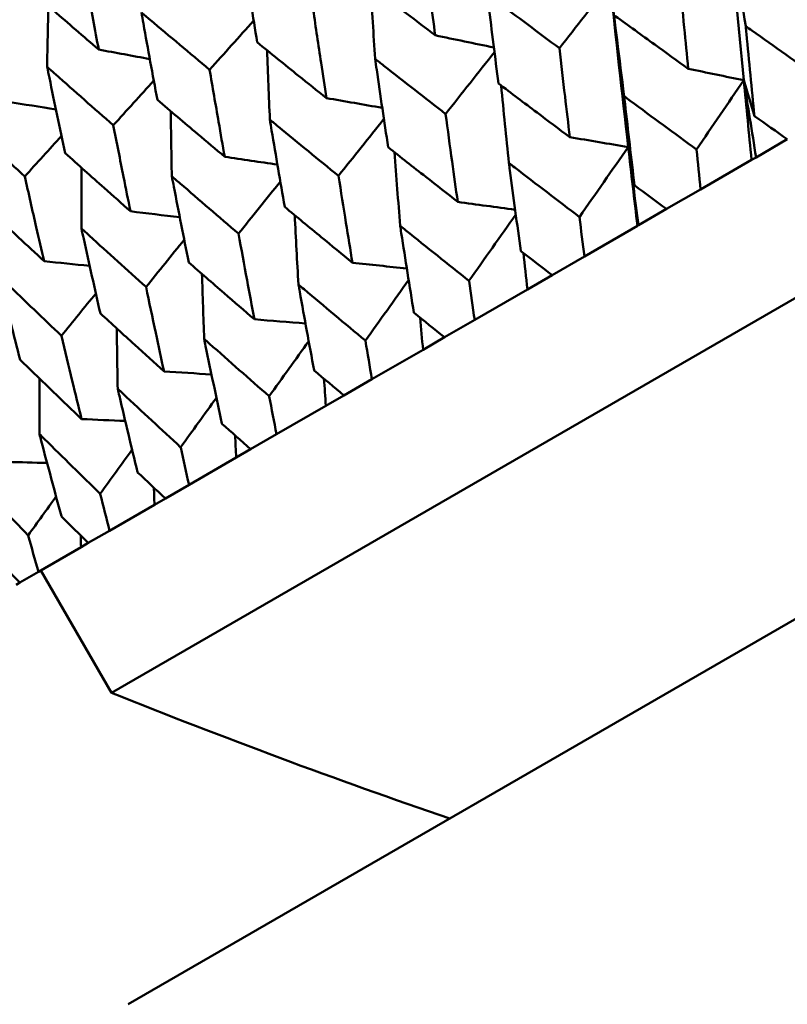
# Model space of a CAD drawing. Header units: millimetres. Extents: x 188 to 1913, y 148 to 2839.
# Tile 77 of 211: x 646.78 to 652.22, y 434.52 to 441.49. Entities that reach past the tile are written whole.
import ezdxf

# ---------------------------------------------------------------- set-up
doc = ezdxf.new("R2010")
doc.units = ezdxf.units.MM
doc.header["$LTSCALE"] = 10
doc.layers.add('Widoczne (ISO)', color=7, linetype='Continuous', lineweight=50)

msp = doc.modelspace()

# ---------------------------------------------------------------- linework, layer by layer
at = {"layer": 'Widoczne (ISO)'}
for p, q in [((678.6103, 454.728), (647.4334, 436.728)), ((680.4601, 453.524), (647.5519, 434.5245)), ((652.2152, 440.6435), (651.9944, 440.516)), ((651.9944, 440.516), (651.9626, 440.4977)), ((651.9626, 440.4977), (651.6021, 440.2895)), ((651.3614, 440.1506), (651.6021, 440.2895)), ((651.3614, 440.1506), (651.163, 440.036)), ((651.155, 440.0314), (650.7794, 439.8146)), ((651.163, 440.036), (651.155, 440.0314)), ((650.5518, 439.6831), (650.7794, 439.8146)), ((650.5518, 439.6831), (650.3764, 439.5819)), ((650.3764, 439.5819), (650.0031, 439.3664)), ((649.7893, 439.2429), (650.0031, 439.3664)), ((649.7893, 439.2429), (649.6377, 439.1554)), ((649.6377, 439.1554), (649.2762, 438.9467)), ((649.0771, 438.8317), (649.2762, 438.9467)), ((649.0771, 438.8317), (648.9499, 438.7583)), ((648.9499, 438.7583), (648.6016, 438.5572)), ((648.418, 438.4512), (648.6016, 438.5572)), ((648.418, 438.4512), (648.3157, 438.3921)), ((648.3157, 438.3921), (647.9819, 438.1994)), ((647.8145, 438.1028), (647.9819, 438.1994)), ((647.8145, 438.1028), (647.7375, 438.0583)), ((647.7375, 438.0583), (647.4196, 437.8748)), ((647.2691, 437.7879), (647.4196, 437.8748)), ((647.2177, 437.7582), (646.9169, 437.5845)), ((647.2691, 437.7879), (647.2177, 437.7582)), ((646.7839, 437.5077), (646.9169, 437.5845)), ((647.4334, 436.728), (646.9334, 437.594)), ((646.7839, 437.5077), (646.7582, 437.4929))]:
    msp.add_line(p, q, dxfattribs=at)
msp.add_circle((644.0056, 478.665), 50, dxfattribs=at)
msp.add_arc((666.051, 483.1326), 50, 248.13918, 251.06586, dxfattribs=at)
for points in [[(651.9209, 441.4439), (651.8796, 441.7069), (651.8391, 441.9696), (651.7995, 442.2319)], [(651.7995, 442.2319), (651.834, 441.8406), (651.87, 441.4503), (651.9074, 441.061)], [(649.2987, 441.2129), (649.2875, 441.3858), (649.2766, 441.5587), (649.266, 441.7314)], [(650.9608, 441.7477), (650.8415, 441.5944), (650.7222, 441.441), (650.6029, 441.2876)], [(651.0612, 440.9475), (651.0268, 441.2145), (650.9934, 441.4813), (650.9608, 441.7477)], [(650.9608, 441.7477), (651.0021, 441.3603), (651.045, 440.974), (651.0895, 440.5887)], [(646.9779, 441.1563), (646.9806, 441.2999), (646.9835, 441.4435), (646.9867, 441.5871)], [(648.4393, 441.4823), (648.3354, 441.3669), (648.2315, 441.2515), (648.1276, 441.1362)], [(649.7236, 441.3793), (649.8621, 441.3505), (650.0005, 441.3219), (650.139, 441.2934)], [(647.3431, 441.2782), (647.4636, 441.2559), (647.5841, 441.2337), (647.7046, 441.2116)], [(648.5539, 440.7828), (648.5471, 440.9462), (648.5407, 441.1095), (648.5347, 441.2728)], [(650.1431, 441.2607), (650.0279, 441.1147), (649.9127, 440.9686), (649.7975, 440.8226)], [(651.5147, 441.1427), (651.6456, 441.1154), (651.7765, 441.0881), (651.9074, 441.061)], [(647.7327, 441.0589), (647.6373, 440.9536), (647.5418, 440.8482), (647.4464, 440.7429)], [(650.245, 440.4763), (650.2263, 440.659), (650.208, 440.8417), (650.1902, 441.0243)], [(651.9074, 441.061), (651.7958, 440.898), (651.6842, 440.735), (651.5726, 440.5719)], [(651.9944, 440.516), (651.965, 440.6978), (651.936, 440.8794), (651.9074, 441.061)], [(651.9074, 441.061), (651.9255, 440.873), (651.9439, 440.6852), (651.9626, 440.4977)], [(651.9074, 441.061), (651.9323, 440.9768), (651.9573, 440.8926), (651.9824, 440.8085)], [(648.9542, 440.9351), (649.0859, 440.912), (649.2176, 440.889), (649.3493, 440.8661)], [(646.7035, 440.909), (646.8158, 440.8908), (646.9281, 440.8727), (647.0404, 440.8547)], [(647.8603, 440.3824), (647.8573, 440.5358), (647.8546, 440.6892), (647.8522, 440.8426)], [(649.3609, 440.7879), (649.2537, 440.6536), (649.1466, 440.5193), (649.0395, 440.385)], [(647.0798, 440.6672), (646.9932, 440.5719), (646.9065, 440.4765), (646.8198, 440.3811)], [(650.6763, 440.6587), (650.814, 440.6353), (650.9518, 440.6119), (651.0895, 440.5887)], [(651.0895, 440.5887), (650.9745, 440.4238), (650.8596, 440.2589), (650.7447, 440.0939)], [(651.163, 440.036), (651.138, 440.2203), (651.1136, 440.4046), (651.0895, 440.5887)], [(651.0895, 440.5887), (651.111, 440.4027), (651.1328, 440.2169), (651.155, 440.0314)], [(651.0895, 440.5887), (651.1041, 440.4986), (651.1189, 440.4086), (651.1337, 440.3185)], [(648.2346, 440.5196), (648.359, 440.5013), (648.4833, 440.483), (648.6076, 440.4648)], [(649.4756, 440.0321), (649.462, 440.2054), (649.4489, 440.3786), (649.4361, 440.5518)], [(647.2207, 440.0131), (647.2207, 440.1562), (647.221, 440.2992), (647.2215, 440.4422)], [(648.6281, 440.3449), (648.5295, 440.2221), (648.4308, 440.0993), (648.3321, 439.9765)], [(649.8831, 440.2007), (650.0186, 440.1822), (650.154, 440.1638), (650.2895, 440.1455)], [(647.5677, 440.1346), (647.6841, 440.1202), (647.8004, 440.1059), (647.9167, 440.0917)], [(648.756, 439.6166), (648.7468, 439.7801), (648.738, 439.9436), (648.7295, 440.107)], [(650.2941, 440.1115), (650.1836, 439.9552), (650.0732, 439.7988), (649.9627, 439.6424)], [(647.9478, 439.933), (647.8579, 439.8216), (647.768, 439.7103), (647.678, 439.5989)], [(650.3764, 439.5819), (650.3669, 439.6679), (650.3574, 439.7538), (650.3481, 439.8398)], [(646.9561, 439.7815), (647.0638, 439.7704), (647.1715, 439.7594), (647.2792, 439.7484)], [(649.1382, 439.7707), (649.2665, 439.7569), (649.3947, 439.7431), (649.523, 439.7294)], [(648.0891, 439.2316), (648.0836, 439.3849), (648.0783, 439.5381), (648.0734, 439.6912)], [(649.5359, 439.6481), (649.4339, 439.5052), (649.3318, 439.3622), (649.2298, 439.2193)], [(647.3228, 439.5537), (647.2418, 439.4536), (647.1608, 439.3536), (647.0798, 439.2535)], [(648.4446, 439.3703), (648.5651, 439.3602), (648.6855, 439.3503), (648.8059, 439.3405)], [(649.6377, 439.1554), (649.6311, 439.2306), (649.6245, 439.3057), (649.618, 439.3808)], [(647.4775, 438.8785), (647.4749, 439.021), (647.4726, 439.1634), (647.4705, 439.3059)], [(648.8288, 439.2155), (648.7355, 439.0858), (648.6422, 438.956), (648.5489, 438.8261)], [(647.8051, 439.001), (647.917, 438.9941), (648.029, 438.9872), (648.141, 438.9804)], [(646.9236, 438.5587), (646.9233, 438.6898), (646.9232, 438.821), (646.9234, 438.952)], [(648.9499, 438.7583), (648.9456, 438.8222), (648.9413, 438.8862), (648.937, 438.9501)], [(648.1756, 438.8152), (648.0912, 438.6983), (648.0069, 438.5814), (647.9226, 438.4645)], [(647.222, 438.6644), (647.325, 438.6599), (647.4279, 438.6555), (647.5309, 438.6511)], [(648.3157, 438.3921), (648.3131, 438.4444), (648.3105, 438.4967), (648.308, 438.5491)], [(647.579, 438.4484), (647.5038, 438.3443), (647.4286, 438.2401), (647.3534, 438.1359)], [(646.6978, 438.3617), (646.7911, 438.3591), (646.8845, 438.3566), (646.9778, 438.354)], [(647.7375, 438.0583), (647.7362, 438.0985), (647.7348, 438.1387), (647.7336, 438.1788)], [(647.0414, 438.1164), (646.9754, 438.0248), (646.9095, 437.9331), (646.8435, 437.8415)], [(647.2177, 437.7582), (647.2172, 437.7856), (647.2166, 437.8131), (647.2162, 437.8406)]]:
    msp.add_open_spline(points, degree=3, dxfattribs=at)
for points, knots in [([(649.7236, 441.3793), (649.7126, 441.4635), (649.7017, 441.5478), (649.6747, 441.7583), (649.6588, 441.8846), (649.6429, 442.011)], [0.03448054, 0.03448054, 0.03448054, 0.03448054, 0.06157222, 0.06157222, 0.10209717, 0.10209717, 0.10209717, 0.10209717]), ([(648.3643, 441.9568), (648.3685, 441.9301), (648.3727, 441.9034), (648.4053, 441.6943), (648.4343, 441.5122), (648.4638, 441.3302)], [0.07597559, 0.07597559, 0.07597559, 0.07597559, 0.08464777, 0.08464777, 0.14401425, 0.14401425, 0.14401425, 0.14401425]), ([(647.3431, 441.2782), (647.3297, 441.3486), (647.3164, 441.4191), (647.2778, 441.6247), (647.2527, 441.76), (647.2278, 441.8954)], [0.03825175, 0.03825175, 0.03825175, 0.03825175, 0.06160817, 0.06160817, 0.10638617, 0.10638617, 0.10638617, 0.10638617]), ([(649.2202, 441.7669), (649.3204, 441.6893), (649.4208, 441.6118), (649.5887, 441.4826), (649.6561, 441.4309), (649.7236, 441.3793)], [0.02104899, 0.02104899, 0.02104899, 0.02104899, 0.0615671, 0.0615671, 0.08866561, 0.08866561, 0.08866561, 0.08866561]), ([(651.5147, 441.1427), (651.505, 441.2398), (651.4954, 441.3369), (651.4747, 441.5487), (651.4637, 441.6634), (651.4527, 441.7782)], [0.03078053, 0.03078053, 0.03078053, 0.03078053, 0.06149921, 0.06149921, 0.09773041, 0.09773041, 0.09773041, 0.09773041]), ([(646.87, 441.6889), (646.9732, 441.5987), (647.0767, 441.5086), (647.2346, 441.3719), (647.2888, 441.325), (647.3431, 441.2782)], [0.01681985, 0.01681985, 0.01681985, 0.01681985, 0.06159108, 0.06159108, 0.08495433, 0.08495433, 0.08495433, 0.08495433]), ([(650.0919, 441.6708), (650.0951, 441.6447), (650.0983, 441.6187), (650.1244, 441.4077), (650.1477, 441.223), (650.1714, 441.0385)], [0.0806421, 0.0806421, 0.0806421, 0.0806421, 0.08897282, 0.08897282, 0.14811965, 0.14811965, 0.14811965, 0.14811965]), ([(650.6029, 441.2876), (650.4532, 441.3992), (650.3039, 441.5111), (650.134, 441.6391), (650.1129, 441.6549), (650.0919, 441.6708)], [0.02983351, 0.02983351, 0.02983351, 0.02983351, 0.0889495, 0.0889495, 0.09731113, 0.09731113, 0.09731113, 0.09731113]), ([(648.9542, 440.9351), (648.9415, 441.0183), (648.9289, 441.1016), (648.8976, 441.3097), (648.8791, 441.4345), (648.8608, 441.5594)], [0.03448054, 0.03448054, 0.03448054, 0.03448054, 0.06157222, 0.06157222, 0.10209717, 0.10209717, 0.10209717, 0.10209717]), ([(647.6448, 441.5413), (647.6495, 441.515), (647.6542, 441.4887), (647.6915, 441.2822), (647.7245, 441.1023), (647.758, 440.9227)], [0.07597559, 0.07597559, 0.07597559, 0.07597559, 0.08464777, 0.08464777, 0.14401425, 0.14401425, 0.14401425, 0.14401425]), ([(648.1276, 441.1362), (647.9867, 441.2536), (647.8463, 441.3714), (647.6858, 441.5067), (647.6653, 441.524), (647.6448, 441.5413)], [0.02530969, 0.02530969, 0.02530969, 0.02530969, 0.08465152, 0.08465152, 0.09334823, 0.09334823, 0.09334823, 0.09334823]), ([(650.9982, 441.5158), (651.0911, 441.4483), (651.1841, 441.381), (651.3563, 441.2566), (651.4354, 441.1996), (651.5147, 441.1427)], [0.02528165, 0.02528165, 0.02528165, 0.02528165, 0.06150593, 0.06150593, 0.09223152, 0.09223152, 0.09223152, 0.09223152]), ([(652.4432, 441.0745), (652.2834, 441.187), (652.1239, 441.2997), (651.9502, 441.4231), (651.9356, 441.4335), (651.9209, 441.4439)], [0.0297954, 0.0297954, 0.0297954, 0.0297954, 0.09092493, 0.09092493, 0.09655955, 0.09655955, 0.09655955, 0.09655955]), ([(651.9209, 441.4439), (651.9226, 441.4261), (651.9243, 441.4084), (651.9444, 441.1963), (651.9632, 441.0023), (651.9824, 440.8085)], [0.0853813, 0.0853813, 0.0853813, 0.0853813, 0.09097809, 0.09097809, 0.15214536, 0.15214536, 0.15214536, 0.15214536]), ([(648.4638, 441.3302), (648.5614, 441.2511), (648.6592, 441.172), (648.8228, 441.0404), (648.8885, 440.9877), (648.9542, 440.9351)], [0.02104899, 0.02104899, 0.02104899, 0.02104899, 0.0615671, 0.0615671, 0.08866561, 0.08866561, 0.08866561, 0.08866561]), ([(650.6763, 440.6587), (650.6648, 440.7547), (650.6535, 440.8508), (650.629, 441.0604), (650.6159, 441.174), (650.6029, 441.2876)], [0.03078053, 0.03078053, 0.03078053, 0.03078053, 0.06149921, 0.06149921, 0.09773041, 0.09773041, 0.09773041, 0.09773041]), ([(649.2987, 441.2129), (649.3024, 441.1871), (649.3062, 441.1613), (649.3364, 440.9527), (649.3633, 440.7701), (649.3907, 440.5877)], [0.0806421, 0.0806421, 0.0806421, 0.0806421, 0.08897282, 0.08897282, 0.14811965, 0.14811965, 0.14811965, 0.14811965]), ([(649.7975, 440.8226), (649.6513, 440.9362), (649.5056, 441.0502), (649.3398, 441.1805), (649.3192, 441.1967), (649.2987, 441.2129)], [0.02983351, 0.02983351, 0.02983351, 0.02983351, 0.0889495, 0.0889495, 0.09731113, 0.09731113, 0.09731113, 0.09731113]), ([(646.9779, 441.1563), (646.9832, 441.1303), (646.9886, 441.1043), (647.0306, 440.9006), (647.0678, 440.7232), (647.1055, 440.5461)], [0.07597559, 0.07597559, 0.07597559, 0.07597559, 0.08464777, 0.08464777, 0.14401425, 0.14401425, 0.14401425, 0.14401425]), ([(647.4464, 440.7429), (647.3096, 440.8627), (647.1733, 440.9829), (647.0176, 441.121), (646.9977, 441.1386), (646.9779, 441.1563)], [0.02530969, 0.02530969, 0.02530969, 0.02530969, 0.08465152, 0.08465152, 0.09334823, 0.09334823, 0.09334823, 0.09334823]), ([(648.2346, 440.5196), (648.2201, 440.6018), (648.2057, 440.6841), (648.1699, 440.8895), (648.1487, 441.0128), (648.1276, 441.1362)], [0.03448054, 0.03448054, 0.03448054, 0.03448054, 0.06157222, 0.06157222, 0.10209717, 0.10209717, 0.10209717, 0.10209717]), ([(650.1714, 441.0385), (650.2622, 440.9698), (650.3531, 440.9012), (650.5214, 440.7746), (650.5988, 440.7166), (650.6763, 440.6587)], [0.02528165, 0.02528165, 0.02528165, 0.02528165, 0.06150593, 0.06150593, 0.09223152, 0.09223152, 0.09223152, 0.09223152]), ([(647.758, 440.9227), (647.8528, 440.842), (647.9479, 440.7614), (648.1069, 440.6271), (648.1707, 440.5733), (648.2346, 440.5196)], [0.02104899, 0.02104899, 0.02104899, 0.02104899, 0.0615671, 0.0615671, 0.08866561, 0.08866561, 0.08866561, 0.08866561]), ([(651.5726, 440.5719), (651.416, 440.6862), (651.2599, 440.8009), (651.0899, 440.9263), (651.0755, 440.9369), (651.0612, 440.9475)], [0.0297954, 0.0297954, 0.0297954, 0.0297954, 0.09092493, 0.09092493, 0.09655955, 0.09655955, 0.09655955, 0.09655955]), ([(651.0612, 440.9475), (651.0631, 440.9299), (651.0651, 440.9123), (651.0889, 440.7024), (651.1111, 440.5103), (651.1337, 440.3185)], [0.0853813, 0.0853813, 0.0853813, 0.0853813, 0.09097809, 0.09097809, 0.15214536, 0.15214536, 0.15214536, 0.15214536]), ([(646.8198, 440.3811), (646.6874, 440.5035), (646.5554, 440.6261), (646.4048, 440.7671), (646.3855, 440.7851), (646.3663, 440.8032)], [0.02530969, 0.02530969, 0.02530969, 0.02530969, 0.08465152, 0.08465152, 0.09334823, 0.09334823, 0.09334823, 0.09334823]), ([(649.8831, 440.2007), (649.8697, 440.2957), (649.8565, 440.3907), (649.828, 440.598), (649.8126, 440.7102), (649.7975, 440.8226)], [0.03078053, 0.03078053, 0.03078053, 0.03078053, 0.06149921, 0.06149921, 0.09773041, 0.09773041, 0.09773041, 0.09773041]), ([(651.9824, 440.8085), (651.9829, 440.8082), (651.9834, 440.8078), (652.0609, 440.7527), (652.138, 440.6981), (652.2152, 440.6435)], [0.02951568, 0.02951568, 0.02951568, 0.02951568, 0.02969929, 0.02969929, 0.05939589, 0.05939589, 0.05939589, 0.05939589]), ([(647.5677, 440.1346), (647.5513, 440.2157), (647.5349, 440.2968), (647.4944, 440.4995), (647.4703, 440.6211), (647.4464, 440.7429)], [0.03448054, 0.03448054, 0.03448054, 0.03448054, 0.06157222, 0.06157222, 0.10209717, 0.10209717, 0.10209717, 0.10209717]), ([(648.5539, 440.7828), (648.5581, 440.7574), (648.5624, 440.7319), (648.597, 440.5258), (648.6279, 440.3454), (648.6591, 440.1653)], [0.0806421, 0.0806421, 0.0806421, 0.0806421, 0.08897282, 0.08897282, 0.14811965, 0.14811965, 0.14811965, 0.14811965]), ([(649.0395, 440.385), (648.8972, 440.5008), (648.7553, 440.617), (648.5938, 440.7499), (648.5738, 440.7663), (648.5539, 440.7828)], [0.02983351, 0.02983351, 0.02983351, 0.02983351, 0.0889495, 0.0889495, 0.09731113, 0.09731113, 0.09731113, 0.09731113]), ([(649.3907, 440.5877), (649.4792, 440.5177), (649.5678, 440.4478), (649.732, 440.3189), (649.8075, 440.2598), (649.8831, 440.2007)], [0.02528165, 0.02528165, 0.02528165, 0.02528165, 0.06150593, 0.06150593, 0.09223152, 0.09223152, 0.09223152, 0.09223152]), ([(647.1055, 440.5461), (647.1975, 440.4636), (647.2896, 440.3813), (647.4438, 440.2443), (647.5057, 440.1894), (647.5677, 440.1346)], [0.02104899, 0.02104899, 0.02104899, 0.02104899, 0.0615671, 0.0615671, 0.08866561, 0.08866561, 0.08866561, 0.08866561]), ([(651.6021, 440.2895), (651.5922, 440.383), (651.5825, 440.4765), (651.5727, 440.5707), (651.5727, 440.5713), (651.5726, 440.5719)], [0, 0, 0, 0, 0.02969567, 0.02969567, 0.02988021, 0.02988021, 0.02988021, 0.02988021]), ([(650.7447, 440.0939), (650.5917, 440.2103), (650.4391, 440.327), (650.273, 440.4547), (650.259, 440.4655), (650.245, 440.4763)], [0.0297954, 0.0297954, 0.0297954, 0.0297954, 0.09092493, 0.09092493, 0.09655955, 0.09655955, 0.09655955, 0.09655955]), ([(650.245, 440.4763), (650.2473, 440.4589), (650.2496, 440.4415), (650.2773, 440.2338), (650.3032, 440.0439), (650.3295, 439.8542)], [0.0853813, 0.0853813, 0.0853813, 0.0853813, 0.09097809, 0.09097809, 0.15214536, 0.15214536, 0.15214536, 0.15214536]), ([(646.9561, 439.7815), (646.9377, 439.8614), (646.9193, 439.9414), (646.8738, 440.1412), (646.8467, 440.2611), (646.8198, 440.3811)], [0.03448054, 0.03448054, 0.03448054, 0.03448054, 0.06157222, 0.06157222, 0.10209717, 0.10209717, 0.10209717, 0.10209717]), ([(647.8603, 440.3824), (647.8651, 440.3573), (647.87, 440.3321), (647.9092, 440.1287), (647.9442, 439.9507), (647.9796, 439.773)], [0.0806421, 0.0806421, 0.0806421, 0.0806421, 0.08897282, 0.08897282, 0.14811965, 0.14811965, 0.14811965, 0.14811965]), ([(648.3321, 439.9765), (648.1938, 440.0947), (648.0559, 440.2132), (647.8991, 440.3488), (647.8797, 440.3656), (647.8603, 440.3824)], [0.02983351, 0.02983351, 0.02983351, 0.02983351, 0.0889495, 0.0889495, 0.09731113, 0.09731113, 0.09731113, 0.09731113]), ([(649.1382, 439.7707), (649.1229, 439.8645), (649.1076, 439.9583), (649.0747, 440.1631), (649.0571, 440.274), (649.0395, 440.385)], [0.03078053, 0.03078053, 0.03078053, 0.03078053, 0.06149921, 0.06149921, 0.09773041, 0.09773041, 0.09773041, 0.09773041]), ([(651.1337, 440.3185), (651.1342, 440.3182), (651.1347, 440.3178), (651.2105, 440.2618), (651.2859, 440.2061), (651.3614, 440.1506)], [0.02951568, 0.02951568, 0.02951568, 0.02951568, 0.02969929, 0.02969929, 0.05939589, 0.05939589, 0.05939589, 0.05939589]), ([(646.5091, 440.2017), (646.598, 440.1175), (646.6871, 440.0335), (646.8362, 439.8935), (646.8961, 439.8374), (646.9561, 439.7815)], [0.02104899, 0.02104899, 0.02104899, 0.02104899, 0.0615671, 0.0615671, 0.08866561, 0.08866561, 0.08866561, 0.08866561]), ([(648.6591, 440.1653), (648.7452, 440.0939), (648.8315, 440.0227), (648.9912, 439.8912), (649.0646, 439.8309), (649.1382, 439.7707)], [0.02528165, 0.02528165, 0.02528165, 0.02528165, 0.06150593, 0.06150593, 0.09223152, 0.09223152, 0.09223152, 0.09223152]), ([(650.7794, 439.8146), (650.7678, 439.907), (650.7563, 439.9996), (650.7448, 440.0927), (650.7448, 440.0933), (650.7447, 440.0939)], [0, 0, 0, 0, 0.02969567, 0.02969567, 0.02988021, 0.02988021, 0.02988021, 0.02988021]), ([(649.9627, 439.6424), (649.8135, 439.761), (649.6648, 439.8799), (649.5029, 440.0101), (649.4892, 440.0211), (649.4756, 440.0321)], [0.0297954, 0.0297954, 0.0297954, 0.0297954, 0.09092493, 0.09092493, 0.09655955, 0.09655955, 0.09655955, 0.09655955]), ([(649.4756, 440.0321), (649.4782, 440.0149), (649.4809, 439.9977), (649.5129, 439.7925), (649.5426, 439.6048), (649.5728, 439.4173)], [0.0853813, 0.0853813, 0.0853813, 0.0853813, 0.09097809, 0.09097809, 0.15214536, 0.15214536, 0.15214536, 0.15214536]), ([(647.2207, 440.0131), (647.2261, 439.9883), (647.2316, 439.9636), (647.2758, 439.763), (647.315, 439.5875), (647.3547, 439.4122)], [0.0806421, 0.0806421, 0.0806421, 0.0806421, 0.08897282, 0.08897282, 0.14811965, 0.14811965, 0.14811965, 0.14811965]), ([(647.678, 439.5989), (647.5439, 439.7195), (647.4103, 439.8404), (647.2583, 439.9788), (647.2395, 439.996), (647.2207, 440.0131)], [0.02983351, 0.02983351, 0.02983351, 0.02983351, 0.0889495, 0.0889495, 0.09731113, 0.09731113, 0.09731113, 0.09731113]), ([(648.4446, 439.3703), (648.4272, 439.4628), (648.4098, 439.5554), (648.3723, 439.7575), (648.3521, 439.867), (648.3321, 439.9765)], [0.03078053, 0.03078053, 0.03078053, 0.03078053, 0.06149921, 0.06149921, 0.09773041, 0.09773041, 0.09773041, 0.09773041]), ([(650.3295, 439.8542), (650.3299, 439.8538), (650.3304, 439.8535), (650.4044, 439.7964), (650.478, 439.7397), (650.5518, 439.6831)], [0.02951568, 0.02951568, 0.02951568, 0.02951568, 0.02969929, 0.02969929, 0.05939589, 0.05939589, 0.05939589, 0.05939589]), ([(647.9796, 439.773), (648.0631, 439.7001), (648.1468, 439.6274), (648.3019, 439.4932), (648.3732, 439.4317), (648.4446, 439.3703)], [0.02528165, 0.02528165, 0.02528165, 0.02528165, 0.06150593, 0.06150593, 0.09223152, 0.09223152, 0.09223152, 0.09223152]), ([(646.6377, 439.6765), (646.6437, 439.6521), (646.6498, 439.6277), (646.6991, 439.43), (646.7428, 439.2571), (646.787, 439.0845)], [0.0806421, 0.0806421, 0.0806421, 0.0806421, 0.08897282, 0.08897282, 0.14811965, 0.14811965, 0.14811965, 0.14811965]), ([(647.0798, 439.2535), (646.9501, 439.3767), (646.8209, 439.5002), (646.674, 439.6415), (646.6559, 439.659), (646.6377, 439.6765)], [0.02983351, 0.02983351, 0.02983351, 0.02983351, 0.0889495, 0.0889495, 0.09731113, 0.09731113, 0.09731113, 0.09731113]), ([(649.2298, 439.2193), (649.0847, 439.3402), (648.94, 439.4615), (648.7825, 439.5942), (648.7693, 439.6054), (648.756, 439.6166)], [0.0297954, 0.0297954, 0.0297954, 0.0297954, 0.09092493, 0.09092493, 0.09655955, 0.09655955, 0.09655955, 0.09655955]), ([(648.756, 439.6166), (648.759, 439.5996), (648.7621, 439.5827), (648.7985, 439.38), (648.8324, 439.1947), (648.8668, 439.0097)], [0.0853813, 0.0853813, 0.0853813, 0.0853813, 0.09097809, 0.09097809, 0.15214536, 0.15214536, 0.15214536, 0.15214536]), ([(650.0031, 439.3664), (649.9896, 439.4577), (649.9763, 439.5492), (649.9629, 439.6413), (649.9628, 439.6419), (649.9627, 439.6424)], [0, 0, 0, 0, 0.02969567, 0.02969567, 0.02988021, 0.02988021, 0.02988021, 0.02988021]), ([(647.8051, 439.001), (647.7854, 439.0923), (647.7658, 439.1836), (647.7234, 439.3829), (647.7006, 439.4908), (647.678, 439.5989)], [0.03078053, 0.03078053, 0.03078053, 0.03078053, 0.06149921, 0.06149921, 0.09773041, 0.09773041, 0.09773041, 0.09773041]), ([(647.3547, 439.4122), (647.4356, 439.3378), (647.5166, 439.2636), (647.6668, 439.1265), (647.7359, 439.0637), (647.8051, 439.001)], [0.02528165, 0.02528165, 0.02528165, 0.02528165, 0.06150593, 0.06150593, 0.09223152, 0.09223152, 0.09223152, 0.09223152]), ([(649.5728, 439.4173), (649.5733, 439.417), (649.5737, 439.4166), (649.6458, 439.3584), (649.7175, 439.3006), (649.7893, 439.2429)], [0.02951568, 0.02951568, 0.02951568, 0.02951568, 0.02969929, 0.02969929, 0.05939589, 0.05939589, 0.05939589, 0.05939589]), ([(647.222, 438.6644), (647.2, 438.7543), (647.1781, 438.8443), (647.1306, 439.0407), (647.1051, 439.147), (647.0798, 439.2535)], [0.03078053, 0.03078053, 0.03078053, 0.03078053, 0.06149921, 0.06149921, 0.09773041, 0.09773041, 0.09773041, 0.09773041]), ([(648.5489, 438.8261), (648.408, 438.9495), (648.2676, 439.0733), (648.1148, 439.2087), (648.102, 439.2202), (648.0891, 439.2316)], [0.0297954, 0.0297954, 0.0297954, 0.0297954, 0.09092493, 0.09092493, 0.09655955, 0.09655955, 0.09655955, 0.09655955]), ([(648.0891, 439.2316), (648.0925, 439.2148), (648.096, 439.1981), (648.1371, 438.9982), (648.1754, 438.8154), (648.2141, 438.6328)], [0.0853813, 0.0853813, 0.0853813, 0.0853813, 0.09097809, 0.09097809, 0.15214536, 0.15214536, 0.15214536, 0.15214536]), ([(649.2762, 438.9467), (649.2608, 439.0369), (649.2454, 439.1272), (649.23, 439.2182), (649.2299, 439.2187), (649.2298, 439.2193)], [0, 0, 0, 0, 0.02969567, 0.02969567, 0.02988021, 0.02988021, 0.02988021, 0.02988021]), ([(646.787, 439.0845), (646.8651, 439.0085), (646.9434, 438.9326), (647.0884, 438.7926), (647.1552, 438.7284), (647.222, 438.6644)], [0.02528165, 0.02528165, 0.02528165, 0.02528165, 0.06150593, 0.06150593, 0.09223152, 0.09223152, 0.09223152, 0.09223152]), ([(648.8668, 439.0097), (648.8672, 439.0093), (648.8676, 439.0089), (648.9376, 438.9496), (649.0073, 438.8906), (649.0771, 438.8317)], [0.02951568, 0.02951568, 0.02951568, 0.02951568, 0.02969929, 0.02969929, 0.05939589, 0.05939589, 0.05939589, 0.05939589]), ([(647.9226, 438.4645), (647.7861, 438.5905), (647.6502, 438.7168), (647.5024, 438.8551), (647.4899, 438.8668), (647.4775, 438.8785)], [0.0297954, 0.0297954, 0.0297954, 0.0297954, 0.09092493, 0.09092493, 0.09655955, 0.09655955, 0.09655955, 0.09655955]), ([(647.4775, 438.8785), (647.4813, 438.862), (647.4852, 438.8454), (647.5313, 438.6484), (647.5741, 438.4682), (647.6174, 438.2883)], [0.0853813, 0.0853813, 0.0853813, 0.0853813, 0.09097809, 0.09097809, 0.15214536, 0.15214536, 0.15214536, 0.15214536]), ([(648.6016, 438.5572), (648.584, 438.6462), (648.5666, 438.7353), (648.5491, 438.825), (648.549, 438.8256), (648.5489, 438.8261)], [0, 0, 0, 0, 0.02969567, 0.02969567, 0.02988021, 0.02988021, 0.02988021, 0.02988021]), ([(648.2141, 438.6328), (648.2145, 438.6325), (648.2149, 438.6321), (648.2828, 438.5715), (648.3503, 438.5113), (648.418, 438.4512)], [0.02951568, 0.02951568, 0.02951568, 0.02951568, 0.02969929, 0.02969929, 0.05939589, 0.05939589, 0.05939589, 0.05939589]), ([(647.3534, 438.1359), (647.2216, 438.2646), (647.0903, 438.3936), (646.9477, 438.5348), (646.9356, 438.5468), (646.9236, 438.5587)], [0.0297954, 0.0297954, 0.0297954, 0.0297954, 0.09092493, 0.09092493, 0.09655955, 0.09655955, 0.09655955, 0.09655955]), ([(646.9236, 438.5587), (646.9279, 438.5424), (646.9322, 438.5262), (646.9834, 438.3321), (647.0309, 438.1546), (647.079, 437.9775)], [0.0853813, 0.0853813, 0.0853813, 0.0853813, 0.09097809, 0.09097809, 0.15214536, 0.15214536, 0.15214536, 0.15214536]), ([(647.9819, 438.1994), (647.9621, 438.2872), (647.9425, 438.375), (647.9228, 438.4634), (647.9227, 438.464), (647.9226, 438.4645)], [0, 0, 0, 0, 0.02969567, 0.02969567, 0.02988021, 0.02988021, 0.02988021, 0.02988021]), ([(647.6174, 438.2883), (647.6178, 438.288), (647.6182, 438.2876), (647.6838, 438.2256), (647.7491, 438.1642), (647.8145, 438.1028)], [0.02951568, 0.02951568, 0.02951568, 0.02951568, 0.02969929, 0.02969929, 0.05939589, 0.05939589, 0.05939589, 0.05939589]), ([(646.8435, 437.8415), (646.7165, 437.973), (646.5901, 438.1048), (646.4528, 438.2491), (646.4412, 438.2613), (646.4296, 438.2735)], [0.0297954, 0.0297954, 0.0297954, 0.0297954, 0.09092493, 0.09092493, 0.09655955, 0.09655955, 0.09655955, 0.09655955]), ([(647.4196, 437.8748), (647.3975, 437.9612), (647.3756, 438.0477), (647.3536, 438.1348), (647.3535, 438.1354), (647.3534, 438.1359)], [0, 0, 0, 0, 0.02969567, 0.02969567, 0.02988021, 0.02988021, 0.02988021, 0.02988021]), ([(647.079, 437.9775), (647.0794, 437.9771), (647.0797, 437.9767), (647.143, 437.9134), (647.206, 437.8506), (647.2691, 437.7879)], [0.02951568, 0.02951568, 0.02951568, 0.02951568, 0.02969929, 0.02969929, 0.05939589, 0.05939589, 0.05939589, 0.05939589]), ([(646.9169, 437.5845), (646.8924, 437.6696), (646.8681, 437.7547), (646.8438, 437.8405), (646.8436, 437.841), (646.8435, 437.8415)], [0, 0, 0, 0, 0.02969567, 0.02969567, 0.02988021, 0.02988021, 0.02988021, 0.02988021]), ([(646.601, 437.7015), (646.6014, 437.7011), (646.6017, 437.7007), (646.6626, 437.636), (646.7232, 437.5718), (646.7839, 437.5077)], [0.02951568, 0.02951568, 0.02951568, 0.02951568, 0.02969929, 0.02969929, 0.05939589, 0.05939589, 0.05939589, 0.05939589])]:
    msp.add_open_spline(points, degree=3, knots=knots, dxfattribs=at)

doc.saveas('drawing.dxf')
